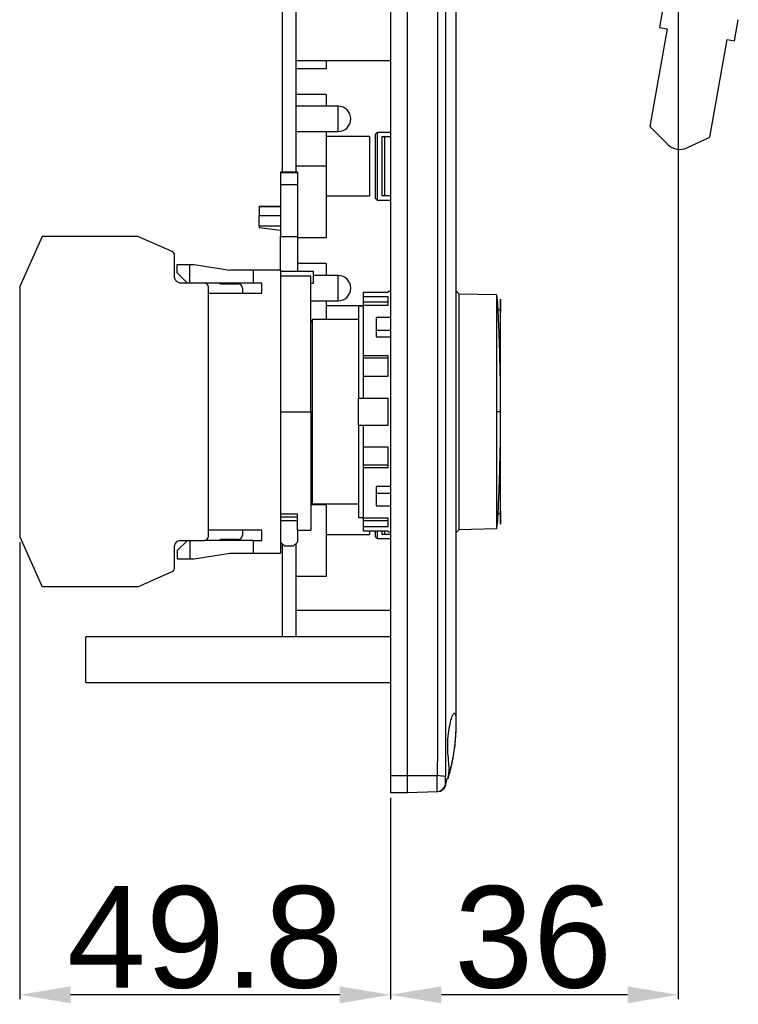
# Model space of a CAD drawing. Header units: millimetres. Extents: x 7205 to 9529, y -660 to 140.
# Tile 127 of 193: x 7765 to 7850, y -502 to -386. Entities that reach past the tile are written whole.
import ezdxf

# ---------------------------------------------------------------- set-up
doc = ezdxf.new("R2010")
doc.units = ezdxf.units.MM
doc.header["$LTSCALE"] = 3
doc.header["$PDSIZE"] = -1
doc.styles.get("Standard").update_dxf_attribs({"font": 'arial.ttf', "height": 12})
doc.dimstyles.new('ISO-25', dxfattribs={"dimtxt": 12, "dimasz": 6, "dimexe": 0.5, "dimexo": 0.625, "dimtad": 1, "dimdec": 1, "dimdsep": 46, "dimtxsty": 'Standard', "dimcen": 0, "dimclrd": 256, "dimclre": 256, "dimadec": 0, "dimazin": 0, "dimtfac": 1, "dimtdec": 1, "dimtmove": 0, "dimatfit": 3, "dimfxl": 1, "dimlwd": 30, "dimlwe": 30, "dimarcsym": 0})

# ---------------------------------------------------------------- blocks, each defined once
blk = doc.blocks.new('*D248')
at = {"lineweight": 30}
for p, q in [((7842.81, -362.89), (7842.81, -501.55)), ((7808.83, -477.78), (7808.83, -501.55)), ((7836.81, -501.05), (7814.83, -501.05))]:
    blk.add_line(p, q, dxfattribs=at)
for points in [[(7814.83, -500.05), (7814.83, -502.05), (7808.83, -501.05)], [(7836.81, -500.05), (7836.81, -502.05), (7842.81, -501.05)]]:
    blk.add_solid(points)
at = {"layer": 'Defpoints', "color": 0}
for p in [(7842.81, -362.26), (7808.83, -477.16), (7808.83, -501.05)]:
    blk.add_point(p, dxfattribs=at)
at = {"color": 0, "insert": (7825.67, -494.29), "char_height": 12, "attachment_point": 5}
blk.add_mtext('36', dxfattribs=at)
blk = doc.blocks.new('*D249')
at = {"lineweight": 30}
for p, q in [((7765.03, -447.56), (7765.03, -501.55)), ((7808.83, -477.78), (7808.83, -501.55)), ((7802.83, -501.05), (7771.03, -501.05))]:
    blk.add_line(p, q, dxfattribs=at)
for points in [[(7771.03, -500.05), (7771.03, -502.05), (7765.03, -501.05)], [(7802.83, -500.05), (7802.83, -502.05), (7808.83, -501.05)]]:
    blk.add_solid(points)
at = {"layer": 'Defpoints', "color": 0}
for p in [(7765.03, -446.93), (7808.83, -477.16), (7765.03, -501.05)]:
    blk.add_point(p, dxfattribs=at)
at = {"color": 0, "insert": (7786.93, -494.3), "char_height": 12, "attachment_point": 5}
blk.add_mtext('49.8', dxfattribs=at)

msp = doc.modelspace()

# ---------------------------------------------------------------- linework, layer by layer
at = {"linetype": 'Continuous', "lineweight": 30}
for p, q in [((7808.83, -244.16), (7808.83, -475.16)), ((7810.83, -475.16), (7810.83, -244.16)), ((7816.53, -252.16), (7816.53, -467.16)), ((7797.63, -378.16), (7797.63, -403.88)), ((7796.03, -380.06), (7796.03, -403.88)), ((7841.03, -384.29), (7840.59, -386.78)), ((7849.46, -388.34), (7849.89, -385.85)), ((7841.48, -386.93), (7839.44, -398.47)), ((7840.59, -386.78), (7841.48, -386.93)), ((7846.53, -399.72), (7848.57, -388.18)), ((7848.57, -388.18), (7849.46, -388.34)), ((7797.63, -390.66), (7808.83, -390.66)), ((7801.23, -390.66), (7801.23, -391.64)), ((7801.23, -391.64), (7797.63, -391.64)), ((7801.23, -394.67), (7797.63, -394.67)), ((7801.23, -394.67), (7801.23, -396.07)), ((7802.63, -396.07), (7797.63, -396.07)), ((7802.63, -397.57), (7802.63, -396.07)), ((7802.63, -399.07), (7802.63, -397.57)), ((7839.44, -398.47), (7841.56, -400.59)), ((7797.63, -399.07), (7802.63, -399.07)), ((7801.23, -399.07), (7801.23, -403.16)), ((7806.33, -399.66), (7801.23, -399.66)), ((7806.33, -399.66), (7806.33, -406.66)), ((7807.23, -399.16), (7807.03, -399.36)), ((7807.03, -403.16), (7807.03, -399.36)), ((7808.83, -399.16), (7807.23, -399.16)), ((7807.23, -399.16), (7807.23, -403.16)), ((7807.83, -406.66), (7807.83, -399.66)), ((7807.83, -399.66), (7808.13, -399.66)), ((7808.13, -399.66), (7808.13, -406.66)), ((7808.13, -399.66), (7808.83, -399.66)), ((7843.82, -400.99), (7846.53, -399.72)), ((7801.23, -403.16), (7797.63, -403.16)), ((7801.23, -403.16), (7801.23, -411.64)), ((7807.03, -406.96), (7807.03, -403.16)), ((7807.23, -403.16), (7807.23, -407.16)), ((7797.83, -403.88), (7795.83, -403.88)), ((7795.83, -403.88), (7795.83, -403.96)), ((7795.83, -403.96), (7795.83, -405.32)), ((7797.83, -403.96), (7795.83, -403.96)), ((7797.83, -403.88), (7797.83, -403.96)), ((7797.83, -403.96), (7797.83, -405.32)), ((7795.83, -405.32), (7795.83, -411.45)), ((7795.83, -405.32), (7797.83, -405.32)), ((7797.83, -405.32), (7797.83, -411.45)), ((7801.23, -406.66), (7806.33, -406.66)), ((7807.03, -406.96), (7807.23, -407.16)), ((7808.13, -406.66), (7807.83, -406.66)), ((7808.83, -406.66), (7808.13, -406.66)), ((7795.83, -407.93), (7793.33, -407.93)), ((7793.33, -407.96), (7793.33, -407.93)), ((7793.33, -407.96), (7793.33, -409)), ((7795.83, -407.96), (7793.33, -407.96)), ((7807.23, -407.16), (7808.83, -407.16)), ((7793.33, -410.23), (7793.33, -409)), ((7793.33, -409), (7795.83, -409)), ((7793.33, -410.23), (7793.33, -410.42)), ((7795.83, -410.23), (7793.33, -410.23)), ((7793.33, -410.42), (7795.83, -410.71)), ((7767.67, -411.46), (7765.03, -417.38)), ((7779, -411.46), (7767.67, -411.46)), ((7783.03, -413.25), (7779, -411.46)), ((7795.83, -415.46), (7795.83, -411.45)), ((7795.83, -411.45), (7797.83, -411.45)), ((7797.83, -411.45), (7797.83, -415.56)), ((7801.23, -411.64), (7797.83, -411.64)), ((7783.33, -416.34), (7783.33, -413.71)), ((7783.63, -414.76), (7785.13, -414.76)), ((7783.63, -415.76), (7783.63, -414.76)), ((7785.13, -414.76), (7785.63, -414.76)), ((7785.13, -416.96), (7785.13, -414.76)), ((7785.63, -414.76), (7789.83, -415.46)), ((7801.23, -414.67), (7797.83, -414.67)), ((7801.23, -414.67), (7801.23, -416.07)), ((7784.83, -416.96), (7783.63, -415.76)), ((7792.63, -415.46), (7789.83, -415.46)), ((7795.83, -415.46), (7792.63, -415.46)), ((7792.63, -416.96), (7792.63, -415.46)), ((7795.83, -415.46), (7795.83, -448.86)), ((7795.83, -415.56), (7799.73, -415.56)), ((7799.43, -416.16), (7795.83, -416.16)), ((7799.43, -432.16), (7799.43, -416.16)), ((7799.73, -416.96), (7799.73, -415.56)), ((7802.63, -416.07), (7799.73, -416.07)), ((7802.63, -417.57), (7802.63, -416.07)), ((7765.03, -417.38), (7765.03, -446.93)), ((7783.98, -416.96), (7783.63, -416.8)), ((7786.83, -416.96), (7783.98, -416.96)), ((7792.63, -416.96), (7786.83, -416.96)), ((7787.33, -446.86), (7787.33, -417.46)), ((7788.63, -416.96), (7788.73, -417.06)), ((7788.73, -417.06), (7790.83, -417.06)), ((7791.33, -417.56), (7791.33, -418.16)), ((7793.63, -416.96), (7792.63, -416.96)), ((7793.63, -418.16), (7793.63, -416.96)), ((7799.43, -416.96), (7799.73, -416.96)), ((7802.63, -419.07), (7802.63, -417.57)), ((7787.33, -418.16), (7793.63, -418.16)), ((7805.63, -418.59), (7805.63, -418.05)), ((7805.63, -418.05), (7808.53, -418.05)), ((7808.53, -418.59), (7805.63, -418.59)), ((7805.63, -419.24), (7805.63, -418.59)), ((7808.83, -417.96), (7808.53, -417.96)), ((7808.53, -418.05), (7808.53, -417.96)), ((7808.53, -419.58), (7808.53, -418.59)), ((7816.93, -418.26), (7816.53, -417.86)), ((7821.34, -418.35), (7816.93, -418.26)), ((7816.93, -432.16), (7816.93, -418.26)), ((7821.34, -418.35), (7821.34, -432.16)), ((7799.43, -419.07), (7802.63, -419.07)), ((7801.23, -419.07), (7801.23, -421.27)), ((7805.63, -419.66), (7801.23, -419.66)), ((7805.03, -419.66), (7805.03, -430.56)), ((7805.03, -419.66), (7805.63, -419.66)), ((7805.63, -419.58), (7805.63, -419.24)), ((7808.53, -419.24), (7805.63, -419.24)), ((7805.63, -425.57), (7805.63, -419.58)), ((7805.63, -419.58), (7808.53, -419.58)), ((7808.83, -421.05), (7807.13, -421.05)), ((7807.13, -421.05), (7807.13, -423.31)), ((7799.62, -421.27), (7799.43, -421.6)), ((7799.62, -443.04), (7799.62, -421.27)), ((7805.03, -421.27), (7799.62, -421.27)), ((7807.13, -422.54), (7808.83, -422.54)), ((7807.13, -423.31), (7808.83, -423.31)), ((7808.53, -425.57), (7805.63, -425.57)), ((7805.63, -425.83), (7805.63, -425.57)), ((7808.53, -427.97), (7808.53, -425.57)), ((7805.63, -427.97), (7805.63, -425.83)), ((7808.53, -425.83), (7805.63, -425.83)), ((7805.63, -430.56), (7805.63, -427.97)), ((7805.63, -427.97), (7808.53, -427.97)), ((7805.03, -430.56), (7805.63, -430.56)), ((7805.03, -433.76), (7805.03, -430.56)), ((7805.63, -430.56), (7808.53, -430.56)), ((7808.53, -433.76), (7808.53, -430.56)), ((7795.83, -432.16), (7799.43, -432.16)), ((7799.43, -432.16), (7799.43, -446.16)), ((7816.93, -446.06), (7816.93, -432.16)), ((7821.34, -432.16), (7821.34, -445.96)), ((7805.03, -433.76), (7805.63, -433.76)), ((7805.03, -433.76), (7805.03, -444.65)), ((7805.63, -436.34), (7805.63, -433.76)), ((7805.63, -433.76), (7808.53, -433.76)), ((7808.53, -436.34), (7805.63, -436.34)), ((7805.63, -438.48), (7805.63, -436.34)), ((7808.53, -438.75), (7808.53, -436.34)), ((7805.63, -438.75), (7805.63, -438.48)), ((7808.53, -438.48), (7805.63, -438.48)), ((7805.63, -444.73), (7805.63, -438.75)), ((7805.63, -438.75), (7808.53, -438.75)), ((7808.83, -441), (7807.13, -441)), ((7807.13, -441), (7807.13, -443.27)), ((7807.13, -441.77), (7808.83, -441.77)), ((7799.43, -442.71), (7799.62, -443.04)), ((7801.23, -443.16), (7799.43, -443.16)), ((7799.62, -443.04), (7805.03, -443.04)), ((7801.23, -443.04), (7801.23, -443.16)), ((7801.23, -443.16), (7801.23, -451.64)), ((7797.83, -444.28), (7795.83, -444.28)), ((7797.83, -446.16), (7797.83, -444.28)), ((7807.13, -443.27), (7808.83, -443.27)), ((7797.83, -444.64), (7795.83, -444.64)), ((7795.83, -445.01), (7797.83, -445.01)), ((7805.03, -444.65), (7805.63, -444.65)), ((7808.53, -444.73), (7805.63, -444.73)), ((7805.63, -445.07), (7805.63, -444.73)), ((7805.63, -445.73), (7805.63, -445.07)), ((7808.53, -445.07), (7805.63, -445.07)), ((7808.53, -445.73), (7808.53, -444.73)), ((7793.63, -446.16), (7787.33, -446.16)), ((7791.33, -446.16), (7791.33, -446.76)), ((7793.63, -447.36), (7793.63, -446.16)), ((7797.83, -446.16), (7799.43, -446.16)), ((7797.83, -446.16), (7797.83, -447.58)), ((7801.23, -446.66), (7806.33, -446.66)), ((7805.63, -446.27), (7805.63, -445.73)), ((7805.63, -445.73), (7808.53, -445.73)), ((7808.53, -446.27), (7805.63, -446.27)), ((7806.33, -446.27), (7806.33, -446.66)), ((7807.03, -446.96), (7807.03, -446.27)), ((7807.23, -446.27), (7807.23, -447.16)), ((7807.83, -446.66), (7807.83, -446.27)), ((7808.13, -446.66), (7807.83, -446.66)), ((7808.13, -446.27), (7808.13, -446.66)), ((7808.83, -446.66), (7808.13, -446.66)), ((7808.53, -446.36), (7808.53, -446.27)), ((7808.53, -446.36), (7808.83, -446.36)), ((7816.53, -446.46), (7816.93, -446.06)), ((7816.93, -446.06), (7821.34, -445.96)), ((7765.03, -446.93), (7767.67, -452.86)), ((7783.98, -447.36), (7783.63, -447.51)), ((7784.83, -447.36), (7783.63, -448.56)), ((7783.98, -447.36), (7786.83, -447.36)), ((7785.13, -447.36), (7785.13, -449.56)), ((7792.63, -447.36), (7786.83, -447.36)), ((7788.73, -447.26), (7788.63, -447.36)), ((7790.83, -447.26), (7788.73, -447.26)), ((7792.63, -447.36), (7793.63, -447.36)), ((7792.63, -448.86), (7792.63, -447.36)), ((7796.33, -448.06), (7795.83, -447.58)), ((7796.03, -447.77), (7796.03, -458.76)), ((7797.83, -447.58), (7797.33, -448.06)), ((7797.63, -447.77), (7797.63, -458.76)), ((7807.03, -446.96), (7807.23, -447.16)), ((7807.23, -447.16), (7808.83, -447.16)), ((7783.33, -450.6), (7783.33, -447.97)), ((7783.63, -448.56), (7783.63, -449.56)), ((7785.63, -449.56), (7789.83, -448.86)), ((7789.83, -448.86), (7792.63, -448.86)), ((7792.63, -448.86), (7795.83, -448.86)), ((7797.33, -448.06), (7796.33, -448.06)), ((7783.63, -449.56), (7785.13, -449.56)), ((7785.13, -449.56), (7785.63, -449.56)), ((7779, -452.86), (7783.03, -451.06)), ((7801.23, -451.64), (7797.63, -451.64)), ((7779, -452.86), (7767.67, -452.86)), ((7808.83, -455.66), (7797.63, -455.66)), ((7808.83, -458.76), (7772.83, -458.76)), ((7772.83, -461.46), (7772.83, -458.76)), ((7772.83, -464.16), (7772.83, -461.46)), ((7772.83, -464.16), (7808.83, -464.16)), ((7816.53, -467.16), (7816.53, -469.16)), ((7808.83, -475.16), (7810.83, -475.16)), ((7808.83, -475.16), (7808.83, -477.16)), ((7810.83, -475.16), (7814.36, -475.16)), ((7810.83, -477.16), (7810.83, -475.16)), ((7815.3, -476.35), (7815.53, -475.5)), ((7808.83, -477.16), (7810.83, -477.16)), ((7810.83, -477.16), (7814.36, -477.03))]:
    msp.add_line(p, q, dxfattribs=at)
at = {"linetype": 'Continuous', "lineweight": 30, "flags": 128}
for points in [[(7815.32, -244.97), (7815.32, -244.97), (7815.32, -246.97), (7815.32, -254.97), (7815.32, -286.97), (7815.32, -414.97), (7815.32, -417.28), (7815.32, -463.53), (7815.32, -474.34), (7815.32, -474.34)], [(7815.32, -476.35), (7815.32, -476.35), (7815.32, -476.35), (7815.32, -476.35), (7815.32, -476.35), (7815.32, -476.36), (7815.32, -476.36)]]:
    msp.add_lwpolyline(points, dxfattribs=at)
at = {"linetype": 'Continuous', "lineweight": 30}
for centre, radius, start, end in [((7802.63, -397.57), 1.5, 0, 90), ((7802.63, -397.57), 1.5, 270, 0), ((7842.98, -399.18), 2, 225, 295), ((7782.83, -413.71), 0.5, 0, 66), ((7783.83, -416.34), 0.5, 180, 246), ((7802.63, -417.57), 1.5, 0, 90), ((7786.83, -417.46), 0.5, 0, 90), ((7790.83, -417.56), 0.5, 0, 90), ((7802.63, -417.57), 1.5, 270, 0), ((7783.83, -447.97), 0.5, 114, 180), ((7786.83, -446.86), 0.5, 270, 0), ((7790.83, -446.76), 0.5, 270, 360), ((7782.83, -450.6), 0.5, 294, 0), ((7803.63, -575.12), 100.54, 83.3397, 83.8746), ((7814.32, -476.04), 0.995, 272.1067, 346.9105), ((7814.38, -476.03), 1, 272, 340.9763)]:
    msp.add_arc(centre, radius, start, end, dxfattribs=at)
for points, knots in [([(7814.36, -475.16), (7814.38, -474.19), (7814.42, -472.25), (7814.4, -468.38), (7814.43, -453.69), (7814.37, -392.84), (7814.48, -326.82), (7814.39, -269.03), (7814.44, -256.59), (7814.36, -250.37), (7814.5, -246.82), (7814.4, -245.04), (7814.36, -244.16)], [0, 0, 0, 0, 0.012566, 0.025153, 0.050329, 0.203341, 0.815388, 0.907689, 0.95384, 0.976915, 0.988472, 1, 1, 1, 1]), ([(7821.54, -420.44), (7821.54, -420.29), (7821.5, -419.49), (7821.43, -418.63), (7821.37, -418.45), (7821.34, -418.35)], [0, 0, 0, 0, 0.099855, 0.542811, 1, 1, 1, 1]), ([(7821.83, -419.86), (7821.83, -419.9), (7821.82, -419.96), (7821.78, -420.02), (7821.75, -420.07), (7821.7, -420.11), (7821.63, -420.15), (7821.57, -420.16), (7821.53, -420.16)], [0, 0, 0, 0, 0.23961, 0.368459, 0.5, 0.631541, 0.76039, 1, 1, 1, 1]), ([(7821.83, -432.16), (7821.83, -431.57), (7821.83, -430.31), (7821.83, -428.33), (7821.83, -426.21), (7821.83, -424.05), (7821.83, -422), (7821.83, -420.28), (7821.83, -419.13), (7821.83, -418.7), (7821.83, -419.17), (7821.83, -419.81), (7821.83, -420.42), (7821.83, -420.43)], [0, 0, 0, 0, 0.064645, 0.137783, 0.220194, 0.312332, 0.414068, 0.524416, 0.641357, 0.761898, 0.882438, 0.99938, 1, 1, 1, 1]), ([(7821.83, -432.16), (7821.83, -431.56), (7821.82, -430.29), (7821.8, -428.28), (7821.75, -426.09), (7821.69, -423.84), (7821.61, -421.83), (7821.57, -420.87), (7821.54, -420.44)], [0, 0, 0, 0, 0.127695, 0.273125, 0.438064, 0.623586, 0.829488, 1, 1, 1, 1]), ([(7821.83, -432.16), (7821.82, -432.16), (7821.8, -432.16), (7821.67, -432.16), (7821.51, -432.16), (7821.4, -432.16), (7821.34, -432.16)], [0, 0, 0, 0, 0.270529, 0.56236, 0.789469, 1, 1, 1, 1]), ([(7821.54, -443.97), (7821.56, -443.51), (7821.61, -442.53), (7821.69, -440.47), (7821.75, -438.23), (7821.8, -436.04), (7821.82, -434.02), (7821.83, -432.75), (7821.83, -432.16)], [0, 0, 0, 0, 0.180374, 0.383828, 0.567144, 0.730123, 0.873823, 1, 1, 1, 1]), ([(7821.83, -443.9), (7821.83, -444.34), (7821.83, -445.22), (7821.83, -445.59), (7821.83, -445.19), (7821.83, -444.03), (7821.83, -442.31), (7821.83, -440.26), (7821.83, -438.1), (7821.83, -435.98), (7821.83, -434.01), (7821.83, -432.75), (7821.83, -432.16)], [0, 0, 0, 0, 0.1170141, 0.2376295, 0.3582449, 0.475259, 0.5856754, 0.6874742, 0.7796697, 0.8621318, 0.9353148, 1, 1, 1, 1]), ([(7821.34, -445.96), (7821.37, -445.87), (7821.43, -445.68), (7821.5, -444.85), (7821.53, -444.08), (7821.54, -443.97)], [0, 0, 0, 0, 0.467651, 0.920743, 1, 1, 1, 1]), ([(7821.53, -444.15), (7821.57, -444.16), (7821.63, -444.16), (7821.7, -444.2), (7821.75, -444.24), (7821.78, -444.29), (7821.82, -444.36), (7821.83, -444.42), (7821.83, -444.45)], [0, 0, 0, 0, 0.23961, 0.368459, 0.5, 0.631541, 0.76039, 1, 1, 1, 1]), ([(7816.38, -471.66), (7816.43, -471.23), (7816.51, -470.36), (7816.53, -469.2), (7816.53, -468.31), (7816.49, -467.79), (7816.35, -467.7), (7816.14, -468.04), (7815.9, -468.79), (7815.68, -469.87), (7815.57, -471.16), (7815.58, -472.47), (7815.73, -473.67), (7815.75, -474.68), (7815.65, -475.35), (7815.55, -475.62), (7815.6, -475.48), (7815.75, -474.93), (7815.98, -474.03), (7816.22, -472.89), (7816.33, -472.05), (7816.38, -471.66)], [0, 0, 0, 0, 0.052718, 0.105445, 0.158241, 0.21158, 0.26422, 0.317261, 0.371467, 0.426528, 0.480676, 0.53275, 0.583916, 0.636908, 0.689123, 0.740873, 0.792565, 0.843874, 0.896691, 0.951339, 1, 1, 1, 1]), ([(7816.53, -469.16), (7816.53, -469.52), (7816.52, -470.24), (7816.41, -471.55), (7816.23, -472.84), (7816, -474.03), (7815.76, -474.94), (7815.6, -475.49), (7815.6, -475.51), (7815.59, -475.52)], [0, 0, 0, 0, 0.146307, 0.292628, 0.438868, 0.58754, 0.739458, 0.890996, 1, 1, 1, 1]), ([(7815.32, -474.34), (7815.32, -474.34), (7815.34, -474.65), (7815.32, -474.95), (7815.29, -475.26)], [0, 0, 0, 0, 0.000065, 1, 1, 1, 1]), ([(7814.36, -477.03), (7814.35, -477.03), (7814.34, -477.02), (7814.33, -476.94), (7814.33, -476.81), (7814.32, -476.64), (7814.32, -476.43), (7814.32, -476.18), (7814.33, -475.9), (7814.34, -475.63), (7814.35, -475.38), (7814.35, -475.23), (7814.36, -475.16)], [0, 0, 0, 0, 0.1045382, 0.2120538, 0.3167785, 0.4244979, 0.529111, 0.6367086, 0.7412194, 0.8487061, 0.9238142, 1, 1, 1, 1]), ([(7815.29, -475.26), (7815.28, -475.34), (7815.27, -475.52), (7815.26, -475.79), (7815.26, -476.04), (7815.26, -476.21), (7815.28, -476.25), (7815.29, -476.26)], [0, 0, 0, 0, 0.149067, 0.361572, 0.576424, 0.790381, 1, 1, 1, 1]), ([(7815.29, -476.26), (7815.31, -476.28), (7815.34, -476.3), (7815.32, -476.35), (7815.32, -476.35)], [0, 0, 0, 0, 0.999934, 1, 1, 1, 1])]:
    msp.add_open_spline(points, degree=3, knots=knots, dxfattribs=at)

# ---------------------------------------------------------------- dimensions: what is measured, and where the dimension line sits
dim = msp.add_linear_dim(base=(7808.83, -501.05), p1=(7842.81, -362.26), p2=(7808.83, -477.16), text='36', dimstyle='ISO-25')
dim.commit()
dim.dimension.update_dxf_attribs({"geometry": '*D248', "text_midpoint": (7825.67, -501.05), "dimtype": 160})
dim = msp.add_linear_dim(base=(7765.03, -501.05), p1=(7808.83, -477.16), p2=(7765.03, -446.93), text='49.8', dimstyle='ISO-25')
dim.commit()
dim.dimension.update_dxf_attribs({"geometry": '*D249', "text_midpoint": (7786.93, -494.3)})

doc.saveas('drawing.dxf')
